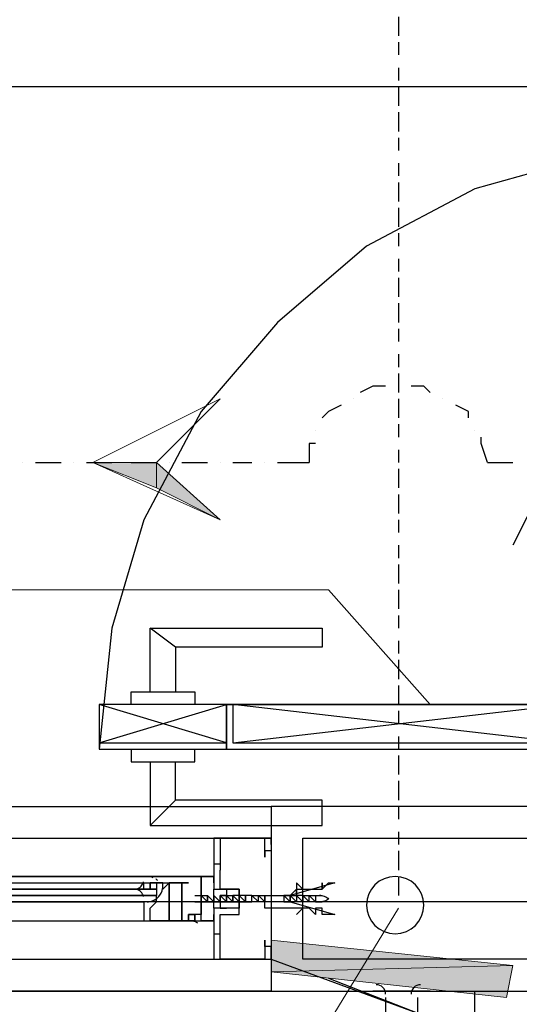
# Model space of a CAD drawing. Header units: millimetres. Extents: x 0 to 420, y 0 to 297.
# Tile 7 of 88: x 51.79 to 55.12, y 105.32 to 111.87. Entities that reach past the tile are written whole.
import ezdxf

# ---------------------------------------------------------------- set-up
doc = ezdxf.new("R2010")
doc.units = ezdxf.units.MM
doc.layers.add('FILL_000000', color=7, linetype='Continuous')
doc.layers.add('LINE_000000', color=7, linetype='Continuous')

msp = doc.modelspace()

# ---------------------------------------------------------------- hatches: boundary and pattern name
at = {"layer": 'FILL_000000'}
h = msp.add_hatch(color=7, dxfattribs=at)
h.dxf.hatch_style = 1
h.paths.add_polyline_path([(52.2817, 108.9237), (52.705, 108.9237), (52.705, 108.7543), (52.2817, 108.9237)])
h = msp.add_hatch(color=7, dxfattribs=at)
h.dxf.hatch_style = 1
h.paths.add_polyline_path([(52.705, 108.9237), (52.705, 108.7543), (53.1283, 108.5427), (52.705, 108.9237)])
h = msp.add_hatch(color=7, dxfattribs=at)
h.dxf.hatch_style = 1
h.paths.add_polyline_path([(53.467, 105.7487), (53.467, 105.537), (55.0757, 105.5793), (53.467, 105.7487)])
h = msp.add_hatch(color=7, dxfattribs=at)
h.dxf.hatch_style = 1
h.paths.add_polyline_path([(53.467, 105.537), (55.0757, 105.5793), (55.0333, 105.3677), (53.467, 105.537)])

# ---------------------------------------------------------------- linework, layer by layer
at = {"layer": 'LINE_000000', "lineweight": 25}
for p, q in [((54.3137, 111.887), (54.3137, 111.76)), ((54.3137, 111.7177), (54.3137, 111.633)), ((54.3137, 111.5483), (54.3137, 111.4637)), ((54.3137, 111.4213), (54.3137, 111.2943)), ((54.3137, 111.252), (54.3137, 111.125)), ((54.3137, 111.0827), (54.3137, 110.998)), ((54.3137, 110.9133), (54.3137, 110.8287)), ((54.3137, 110.7863), (54.3137, 110.6593)), ((54.3137, 110.617), (54.3137, 110.49)), ((54.3137, 110.4477), (54.3137, 110.363)), ((54.3137, 110.2783), (54.3137, 110.1937)), ((54.3137, 110.1513), (54.3137, 110.0243)), ((54.3137, 109.982), (54.3137, 109.855)), ((54.3137, 109.8127), (54.3137, 109.728)), ((54.3137, 109.6433), (54.3137, 109.5587)), ((54.3137, 109.5163), (54.3137, 109.3893)), ((54.3137, 109.4316), (54.3137, 109.4316)), ((54.0173, 109.347), (54.0173, 109.347)), ((54.3137, 109.347), (54.3137, 109.22)), ((54.61, 109.347), (54.61, 109.347)), ((53.7633, 109.1353), (53.7633, 109.1353)), ((54.3137, 109.1777), (54.3137, 109.093)), ((54.8217, 109.1353), (54.8217, 109.1353)), ((54.3137, 109.0083), (54.3137, 108.9237)), ((51.816, 108.9237), (51.816, 108.9237)), ((51.9007, 108.9237), (52.07, 108.9237)), ((52.1547, 108.9237), (52.1547, 108.9237)), ((52.2394, 108.9237), (52.4087, 108.9237)), ((52.4934, 108.9237), (52.4934, 108.9237)), ((52.5357, 108.9237), (52.705, 108.9237)), ((52.7897, 108.9237), (52.7897, 108.9237)), ((52.8743, 108.9237), (53.0437, 108.9237)), ((53.1283, 108.9237), (53.1283, 108.9237)), ((53.213, 108.9237), (53.34, 108.9237)), ((53.4247, 108.9237), (53.4247, 108.9237)), ((53.5094, 108.9237), (53.721, 108.9237)), ((54.9063, 108.9237), (55.0757, 108.9237)), ((54.3137, 108.8813), (54.3137, 108.7543)), ((55.3297, 108.8813), (55.0757, 108.3733)), ((54.3137, 108.712), (54.3137, 108.585)), ((54.3137, 108.5427), (54.3137, 108.458)), ((54.3137, 108.3733), (54.3137, 108.2887)), ((54.3137, 108.2463), (54.3137, 108.1193)), ((54.3137, 108.077), (54.3137, 107.95)), ((54.3137, 107.9077), (54.3137, 107.823)), ((52.832, 107.696), (52.6627, 107.823)), ((54.3137, 107.7383), (54.3137, 107.6537)), ((54.3137, 107.6113), (54.3137, 107.4843)), ((54.3137, 107.442), (54.3137, 107.315)), ((53.1707, 107.061), (52.324, 107.315)), ((52.324, 107.061), (53.1707, 107.315)), ((53.213, 107.061), (55.4144, 107.315)), ((55.4144, 107.061), (53.213, 107.315)), ((54.3137, 107.2727), (54.3137, 107.188)), ((54.3137, 107.1033), (54.3137, 107.0187)), ((54.3137, 106.9763), (54.3137, 106.8493)), ((54.3137, 106.807), (54.3137, 106.68)), ((52.832, 106.68), (52.6627, 106.5107)), ((53.467, 106.6377), (53.467, 105.41)), ((65.0663, 106.6377), (53.467, 106.6377)), ((54.3137, 106.6377), (54.3137, 106.553)), ((54.3137, 106.4683), (54.3137, 106.3837)), ((50.2497, 106.426), (53.086, 106.426)), ((53.467, 106.426), (53.467, 106.426)), ((53.467, 106.426), (53.467, 106.426)), ((53.467, 106.426), (53.467, 106.426)), ((53.467, 106.426), (53.467, 106.426)), ((53.467, 106.3837), (53.467, 106.3837)), ((53.467, 106.3837), (53.467, 106.3837)), ((53.467, 106.3837), (53.467, 106.3837)), ((53.467, 106.3837), (53.467, 106.3837)), ((54.3137, 106.3413), (54.3137, 106.2143)), ((53.086, 106.2566), (53.1283, 106.2566)), ((53.1283, 106.2566), (53.1283, 106.2566)), ((53.1283, 106.2566), (53.1283, 106.2566)), ((50.7153, 106.1297), (52.6203, 106.1297)), ((52.8743, 106.172), (52.8743, 106.172)), ((52.8743, 106.172), (52.9167, 106.172)), ((52.8743, 106.172), (52.8743, 106.172)), ((52.8743, 106.1297), (52.8743, 106.1297)), ((52.9167, 106.1297), (52.8743, 106.1297)), ((52.9167, 106.172), (52.9167, 106.172)), ((54.3137, 106.172), (54.3137, 106.045)), ((50.673, 106.045), (52.705, 106.045)), ((52.6627, 106.0873), (52.6627, 106.0873)), ((52.6627, 106.045), (52.6627, 106.045)), ((52.6627, 106.045), (52.6627, 106.045)), ((52.705, 106.0873), (52.705, 106.0873)), ((52.705, 106.0873), (52.705, 106.0873)), ((52.705, 106.0873), (52.705, 106.045)), ((52.705, 106.045), (52.705, 106.045)), ((52.705, 106.0027), (52.705, 106.045)), ((53.0013, 106.045), (53.0013, 106.045)), ((53.0013, 106.0027), (53.0013, 106.045)), ((53.0013, 106.045), (53.0013, 106.045)), ((53.0013, 106.045), (53.0013, 106.045)), ((53.0013, 106.045), (53.0437, 106.045)), ((53.0013, 106.045), (53.0013, 106.045)), ((53.0437, 106.045), (53.0437, 106.045)), ((53.0437, 106.045), (53.0437, 106.045)), ((53.0437, 106.045), (53.0437, 106.045)), ((53.0437, 106.045), (53.0437, 106.045)), ((53.086, 106.045), (53.1283, 106.0027)), ((53.086, 106.045), (53.086, 106.045)), ((53.086, 106.045), (53.086, 106.045)), ((53.086, 106.045), (53.086, 106.045)), ((53.086, 106.045), (53.086, 106.045)), ((53.086, 106.045), (53.086, 106.045)), ((53.086, 106.045), (53.086, 106.045)), ((53.1283, 106.045), (53.1707, 106.0027)), ((53.1283, 106.045), (53.1283, 106.045)), ((53.1283, 106.045), (53.1707, 106.045)), ((53.1283, 106.045), (53.1283, 106.045)), ((53.1283, 106.045), (53.1283, 106.045)), ((53.1283, 106.045), (53.1283, 106.045)), ((53.1283, 106.045), (53.1283, 106.045)), ((53.1707, 106.045), (53.1707, 106.045)), ((53.1707, 106.045), (53.213, 106.045)), ((53.1707, 106.045), (53.1707, 106.045)), ((53.1707, 106.045), (53.1707, 106.045)), ((53.1707, 106.045), (53.1707, 106.045)), ((53.1707, 106.045), (53.1707, 106.045)), ((53.213, 106.045), (53.213, 106.045)), ((53.213, 106.045), (53.213, 106.045)), ((53.213, 106.045), (53.213, 106.045)), ((53.213, 106.045), (53.213, 106.045)), ((53.213, 106.045), (53.213, 106.045)), ((53.213, 106.045), (53.213, 106.045)), ((53.2554, 106.045), (53.2554, 106.045)), ((53.2554, 106.045), (53.2554, 106.045)), ((53.2554, 106.045), (53.2554, 106.045)), ((53.2554, 106.045), (53.2554, 106.045)), ((53.2977, 106.045), (53.2977, 106.0027)), ((53.2977, 106.045), (53.2977, 106.045)), ((53.2977, 106.045), (53.2977, 106.045)), ((53.2977, 106.045), (53.2977, 106.045)), ((53.2977, 106.0027), (53.2977, 106.045)), ((53.2977, 106.045), (53.2977, 106.045)), ((53.34, 106.045), (53.3824, 106.045)), ((53.34, 106.045), (53.34, 106.045)), ((53.34, 106.045), (53.34, 106.045)), ((53.3824, 106.045), (53.4247, 106.045)), ((53.3824, 106.045), (53.3824, 106.045)), ((53.4247, 106.045), (53.4247, 106.045)), ((53.4247, 106.0027), (53.4247, 106.045)), ((53.4247, 106.045), (53.4247, 106.045)), ((53.4247, 106.045), (53.4247, 106.045)), ((53.4247, 106.045), (53.4247, 106.045)), ((53.5517, 106.045), (53.594, 106.045)), ((53.5517, 106.045), (53.5517, 106.045)), ((53.594, 106.045), (53.6363, 106.045)), ((53.594, 106.045), (53.594, 106.045)), ((53.594, 106.045), (53.594, 106.045)), ((53.6363, 106.045), (53.6363, 106.045)), ((53.6363, 106.045), (53.6363, 106.045)), ((53.6787, 106.045), (53.721, 106.045)), ((53.6787, 106.045), (53.6787, 106.045)), ((53.721, 106.0027), (53.721, 106.045)), ((53.721, 106.045), (53.721, 106.045)), ((53.721, 106.045), (53.721, 106.045)), ((53.721, 106.045), (53.7633, 106.045)), ((53.721, 106.045), (53.721, 106.045)), ((53.721, 106.045), (53.721, 106.045)), ((53.7633, 106.045), (53.8057, 106.045)), ((112.9453, 106.0027), (27.813, 106.0027)), ((50.7153, 106.0027), (52.6203, 106.0027)), ((52.959, 106.0027), (53.1707, 106.0027)), ((52.959, 106.0027), (52.959, 106.0027)), ((53.0013, 106.0027), (53.0013, 106.0027)), ((53.0013, 106.0027), (53.0013, 106.0027)), ((53.0013, 106.0027), (53.0437, 106.0027)), ((53.0013, 106.0027), (53.0013, 106.0027)), ((53.0437, 106.0027), (53.0437, 106.0027)), ((53.0437, 106.0027), (53.0437, 106.0027)), ((53.0437, 106.0027), (53.0437, 106.0027)), ((53.0437, 106.0027), (53.0437, 106.0027)), ((53.0437, 106.0027), (53.0437, 106.0027)), ((53.0437, 106.0027), (53.0437, 106.0027)), ((53.086, 106.0027), (53.086, 106.0027)), ((53.086, 106.0027), (53.086, 106.0027)), ((53.086, 106.0027), (53.086, 106.0027)), ((53.086, 106.0027), (53.086, 106.0027)), ((53.086, 106.0027), (53.086, 106.0027)), ((53.086, 106.0027), (53.086, 106.0027)), ((53.1283, 106.0027), (53.1283, 106.0027)), ((53.1283, 106.0027), (53.1283, 106.0027)), ((53.1283, 106.0027), (53.1283, 106.0027)), ((53.1283, 106.0027), (53.1283, 106.0027)), ((53.1283, 106.0027), (53.1283, 106.0027)), ((53.1707, 106.0027), (53.1707, 106.0027)), ((53.1707, 106.0027), (53.1707, 106.0027)), ((53.1707, 106.0027), (53.1707, 106.0027)), ((53.1707, 106.0027), (53.1707, 106.0027)), ((53.213, 106.0027), (53.213, 106.0027)), ((53.213, 106.0027), (53.2554, 106.0027)), ((53.213, 106.0027), (53.213, 106.0027)), ((53.213, 106.0027), (53.213, 106.0027)), ((53.213, 106.0027), (53.213, 106.0027)), ((53.2554, 106.0027), (53.2554, 106.0027)), ((53.2554, 106.0027), (53.2554, 106.0027)), ((53.2554, 106.0027), (53.2554, 106.0027)), ((53.2977, 106.0027), (53.2977, 106.0027)), ((53.2977, 106.0027), (53.2977, 106.0027)), ((53.2977, 106.0027), (53.2977, 106.0027)), ((53.2977, 106.0027), (53.2977, 106.0027)), ((53.2977, 106.0027), (53.2977, 106.0027)), ((53.2977, 106.0027), (53.2977, 106.0027)), ((53.34, 106.0027), (53.34, 106.0027)), ((53.3824, 106.0027), (53.3824, 106.0027)), ((53.4247, 106.0027), (53.3824, 106.0027)), ((53.3824, 106.0027), (53.3824, 106.0027)), ((53.4247, 106.0027), (53.4247, 106.0027)), ((53.4247, 106.0027), (53.4247, 106.0027)), ((53.4247, 106.0027), (53.4247, 106.0027)), ((53.5517, 106.0027), (53.5517, 106.0027)), ((53.594, 106.0027), (53.5517, 106.0027)), ((53.5517, 106.0027), (53.5517, 106.0027)), ((53.594, 106.0027), (53.594, 106.0027)), ((53.6363, 106.0027), (53.6363, 106.0027)), ((53.6787, 106.0027), (53.6363, 106.0027)), ((53.721, 106.0027), (53.6787, 106.0027)), ((53.6787, 106.0027), (53.6787, 106.0027)), ((53.721, 106.0027), (53.721, 106.0027)), ((53.7633, 106.0027), (53.721, 106.0027)), ((53.721, 106.0027), (53.721, 106.0027)), ((53.721, 106.0027), (53.721, 106.0027)), ((53.7633, 106.0027), (53.7633, 106.0027)), ((53.7633, 106.0027), (53.8057, 106.0027)), ((50.7153, 105.8757), (52.6203, 105.8757)), ((52.959, 105.8757), (52.959, 105.8757)), ((52.959, 105.8757), (52.959, 105.8757)), ((52.959, 105.8757), (52.959, 105.8757)), ((52.959, 105.8757), (52.959, 105.8757)), ((53.0013, 105.8757), (53.0013, 105.8757)), ((53.1283, 105.791), (53.1283, 105.791)), ((53.1283, 105.791), (53.1283, 105.791)), ((50.2497, 105.6217), (53.086, 105.6217)), ((53.467, 105.6217), (53.467, 105.6217)), ((53.467, 105.6217), (55.5414, 104.8597)), ((48.6833, 105.41), (66.2517, 105.41)), ((54.1443, 105.41), (54.1443, 105.41)), ((54.1443, 105.41), (54.1443, 105.41)), ((54.5254, 105.41), (54.5254, 105.41)), ((54.5254, 105.41), (54.5254, 105.41)), ((54.8217, 99.822), (54.8217, 105.41)), ((54.229, 105.3677), (54.229, 104.9867)), ((54.4407, 105.3677), (54.4407, 104.9867))]:
    msp.add_line(p, q, dxfattribs=at)
at = {"layer": 'LINE_000000', "lineweight": 0}
for p, q in [((53.2977, 106.0027), (53.2977, 106.0027)), ((53.467, 106.0027), (53.467, 106.0027))]:
    msp.add_line(p, q, dxfattribs=at)
at = {"layer": 'LINE_000000', "lineweight": 9}
msp.add_line((54.3137, 105.9603), (40.8517, 83.947), dxfattribs=at)
at = {"layer": 'LINE_000000', "lineweight": 25}
for points in [[(56.261, 117.0093), (56.261, 111.4213), (49.8687, 111.4213), (49.8687, 117.0093), (56.261, 117.0093)], [(53.1707, 107.0187), (53.1707, 107.315), (52.324, 107.315), (52.324, 107.0187), (53.1707, 107.0187)], [(53.1707, 107.061), (53.1707, 107.315), (52.324, 107.315), (52.324, 107.061), (53.1707, 107.061)], [(55.4144, 107.0187), (55.4144, 107.315), (53.1707, 107.315), (53.1707, 107.0187), (55.4144, 107.0187)], [(55.4144, 107.061), (55.4144, 107.315), (53.213, 107.315), (53.213, 107.061), (55.4144, 107.061)], [(53.467, 105.41), (49.8687, 105.41), (49.8687, 106.6377), (53.467, 106.6377), (53.467, 105.41)], [(53.6787, 105.6217), (53.6787, 106.426), (56.3457, 106.426), (56.3457, 105.6217), (53.6787, 105.6217)], [(52.8743, 106.172), (50.5037, 106.172), (52.8743, 106.172)], [(52.7473, 106.1297), (52.705, 106.1297), (52.705, 106.0873), (52.6627, 106.0873), (52.6627, 106.1297), (52.705, 106.1297), (52.6627, 106.1297), (52.6627, 106.0873), (52.6203, 106.0873), (52.6203, 106.1297), (52.8743, 106.1297), (52.9167, 106.1297), (52.8743, 106.1297), (52.8743, 105.8757), (52.9167, 105.8757), (52.9167, 105.918), (52.959, 105.918), (52.959, 105.8757), (52.959, 105.918), (52.9167, 105.918), (52.9167, 105.8757), (52.959, 105.8757), (52.7473, 105.8757), (52.7897, 105.8757), (52.7897, 106.1297), (52.7473, 106.0873), (52.7473, 106.1297)], [(52.8743, 106.1297), (52.7897, 106.1297), (52.7897, 105.8757), (52.8743, 105.8757), (52.8743, 106.1297)], [(52.9167, 106.172), (52.959, 106.172), (53.0013, 106.172), (53.0013, 105.918), (52.959, 105.918), (52.959, 105.8757), (53.0013, 105.8757), (53.086, 105.8757), (53.086, 105.918), (53.086, 105.8757), (53.0013, 105.8757), (53.0013, 106.172), (53.086, 106.172), (53.086, 106.1297), (53.086, 106.172), (52.8743, 106.172), (52.9167, 106.172)], [(53.5517, 106.0027), (53.594, 106.0027), (53.8903, 105.918), (53.848, 105.918), (53.8057, 105.918), (53.8057, 105.9603), (53.7633, 105.9603), (53.7633, 105.918), (53.721, 105.9603), (53.6787, 105.9603), (53.6363, 105.9603), (53.594, 105.9603), (53.4247, 105.9603), (53.4247, 106.045), (53.594, 106.045), (53.6363, 106.0873), (53.6363, 106.045), (53.6363, 106.0873), (53.6787, 106.0873), (53.721, 106.0873), (53.7633, 106.0873), (53.8057, 106.0873), (53.8057, 106.1297), (53.8057, 106.0873), (53.848, 106.1297), (53.8903, 106.1297), (53.594, 106.045), (53.5517, 106.045), (53.5517, 106.0027)], [(53.6787, 106.0873), (53.6363, 106.1297), (53.6363, 106.0873), (53.6787, 106.0873)], [(54.483, 105.9815), (54.4791, 106.0199), (54.468, 106.0556), (54.4505, 106.088), (54.4272, 106.1162), (54.399, 106.1395), (54.3667, 106.157), (54.3309, 106.1681), (54.2925, 106.172), (54.2541, 106.1681), (54.2184, 106.157), (54.186, 106.1395), (54.1578, 106.1162), (54.1345, 106.088), (54.117, 106.0556), (54.1059, 106.0199), (54.102, 105.9815), (54.1059, 105.9431), (54.117, 105.9073), (54.1345, 105.875), (54.1578, 105.8468), (54.186, 105.8235), (54.2184, 105.806), (54.2541, 105.7949), (54.2925, 105.791), (54.3309, 105.7949), (54.3667, 105.806), (54.399, 105.8235), (54.4272, 105.8468), (54.4505, 105.875), (54.468, 105.9073), (54.4791, 105.9431), (54.483, 105.9815)], [(52.6627, 106.0873), (52.6203, 106.0873), (52.6627, 106.0873)], [(52.6627, 106.045), (52.6203, 106.045), (52.6627, 106.045)], [(52.705, 106.0873), (52.6627, 106.0873), (52.705, 106.0873)], [(52.705, 106.045), (52.6627, 106.045), (52.705, 106.045)], [(53.0437, 106.0027), (53.0437, 106.045), (53.0437, 106.0027)], [(53.1707, 105.9603), (53.1283, 105.9603), (53.086, 105.9603), (53.086, 106.0873), (53.1283, 106.0873), (53.1707, 106.0873), (53.1707, 106.045), (53.1283, 106.045), (53.1283, 105.9603), (53.1707, 105.9603)], [(53.1707, 105.9603), (53.1283, 105.9603), (53.086, 105.9603), (53.086, 106.0873), (53.1283, 106.0873), (53.1707, 106.0873), (53.1707, 106.045), (53.1283, 106.045), (53.1283, 105.9603), (53.1707, 105.9603)], [(53.086, 106.0027), (53.086, 106.045), (53.086, 106.0027)], [(53.1283, 106.0027), (53.1283, 106.045), (53.1283, 106.0027)], [(53.1707, 106.0027), (53.1707, 106.045), (53.1707, 106.0027)], [(53.213, 106.0027), (53.213, 106.045), (53.213, 106.0027)], [(53.34, 106.045), (53.3824, 106.0027), (53.34, 106.045)], [(53.6787, 105.9603), (53.6363, 105.918), (53.6787, 105.9603)], [(54.356, 105.41), (54.1443, 105.41), (54.356, 105.41)], [(54.356, 105.41), (54.5254, 105.41), (54.356, 105.41)]]:
    msp.add_lwpolyline(points, close=True, dxfattribs=at)
for points in [[(56.3457, 111.0403), (55.5837, 110.9557), (54.8217, 110.744), (54.102, 110.363), (53.5094, 109.855), (53.0013, 109.2623), (52.6203, 108.5427), (52.4087, 107.823), (52.324, 107.0187)], [(54.229, 109.4316), (54.1443, 109.4316), (54.0597, 109.3893)], [(54.5254, 109.3893), (54.483, 109.4316), (54.3984, 109.4316)], [(53.9327, 109.3047), (53.848, 109.2623), (53.8057, 109.22)], [(54.7793, 109.22), (54.7793, 109.2623), (54.6947, 109.3047)], [(54.9063, 108.9237), (54.864, 109.0507), (54.864, 109.093)], [(53.7633, 109.0507), (53.721, 109.0507), (53.721, 108.9237)], [(52.6627, 107.3997), (52.6627, 107.823), (53.8057, 107.823), (53.8057, 107.696), (52.832, 107.696), (52.832, 107.3997)], [(52.5357, 107.315), (52.5357, 107.3997), (52.959, 107.3997), (52.959, 107.315)], [(53.213, 107.315), (52.324, 107.315), (52.324, 107.0187)], [(53.1707, 107.0187), (53.1707, 107.315), (55.4144, 107.315), (55.4144, 107.2303)], [(52.5357, 107.0187), (52.5357, 106.934), (52.959, 106.934), (52.959, 107.0187)], [(52.6627, 106.934), (52.6627, 106.5107), (53.8057, 106.5107), (53.8057, 106.68), (52.832, 106.68), (52.832, 106.934)], [(53.086, 106.426), (53.467, 106.426), (53.086, 106.426), (53.086, 106.0873), (53.1283, 106.0873), (53.2554, 106.0873), (53.2554, 106.0027), (53.2554, 105.9603), (53.1283, 105.9603), (53.086, 105.9603), (53.086, 105.6217), (53.467, 105.6217), (53.467, 105.7063), (53.4247, 105.7063), (53.4247, 105.7487), (53.4247, 105.7063), (53.4247, 105.6217), (53.1283, 105.6217), (53.1283, 105.791)], [(53.467, 106.3837), (53.467, 106.426), (53.467, 106.3837), (53.467, 106.426), (53.467, 106.3413), (53.4247, 106.3413), (53.4247, 106.299), (53.4247, 106.3413), (53.4247, 106.426), (53.1283, 106.426), (53.1283, 106.2566), (53.1283, 106.2143)], [(53.1283, 105.8333), (53.1283, 105.918), (53.2554, 105.918), (53.2554, 106.0873), (53.1283, 106.0873), (53.1283, 106.2143)], [(52.5725, 106.0893), (52.5808, 106.092), (52.5886, 106.0958), (52.5958, 106.1006), (52.6022, 106.1063), (52.6077, 106.1128), (52.6124, 106.1201), (52.6161, 106.1279), (52.6187, 106.1363)], [(52.6828, 106.1636), (52.6785, 106.1653), (52.6741, 106.1669), (52.6696, 106.1682), (52.6651, 106.1694), (52.6605, 106.1703), (52.6559, 106.171), (52.6512, 106.1716), (52.6465, 106.1719)], [(52.7117, 106.1454), (52.7104, 106.1465), (52.7091, 106.1476), (52.7078, 106.1487), (52.7065, 106.1497), (52.7051, 106.1508), (52.7038, 106.1517), (52.7024, 106.1527), (52.701, 106.1537)], [(52.7897, 106.0873), (52.7897, 106.1297), (52.7473, 106.0873)], [(52.705, 106.0873), (50.673, 106.0873), (52.705, 106.0873), (50.673, 106.0873)], [(52.705, 106.045), (50.673, 106.045), (52.705, 106.045), (50.673, 106.045)], [(52.6187, 106.0384), (52.6161, 106.0468), (52.6124, 106.0546), (52.6077, 106.0618), (52.6022, 106.0683), (52.5958, 106.074), (52.5886, 106.0788), (52.5808, 106.0826), (52.5725, 106.0854)], [(52.6637, 106.005), (52.6791, 106.0095), (52.6934, 106.0162), (52.7064, 106.0249), (52.7179, 106.0353), (52.7278, 106.0473), (52.7359, 106.0607), (52.742, 106.0752), (52.7458, 106.0908)], [(52.6637, 106.005), (52.6791, 106.0095), (52.6934, 106.0162), (52.7064, 106.0249), (52.7179, 106.0353), (52.7278, 106.0473), (52.7359, 106.0607), (52.742, 106.0752), (52.7458, 106.0908)], [(52.959, 106.045), (53.0013, 106.045), (53.0013, 106.0027), (52.959, 106.0027)], [(53.0013, 106.0027), (53.0013, 106.045), (53.0437, 106.0027)], [(53.086, 106.045), (53.086, 106.0027), (53.0437, 106.045)], [(53.0437, 106.0027), (53.0437, 106.045), (53.086, 106.0027)], [(53.1283, 106.045), (53.1283, 106.0027), (53.1707, 106.0027)], [(53.213, 106.045), (53.213, 106.0027), (53.1707, 106.045)], [(53.1707, 106.045), (53.1707, 106.0027), (53.213, 106.0027)], [(53.2554, 106.0027), (53.2554, 106.045), (53.2554, 106.0027), (53.213, 106.045), (53.2554, 106.0027), (53.2554, 106.045), (53.2977, 106.0027)], [(53.34, 106.045), (53.2554, 106.045), (53.213, 106.045), (53.2554, 106.0027), (53.213, 106.0027), (53.2554, 106.0027), (53.34, 106.0027)], [(53.3824, 106.0027), (53.34, 106.0027), (53.34, 106.045)], [(53.4247, 106.045), (53.4247, 106.0027), (53.3824, 106.045)], [(53.3824, 106.0027), (53.3824, 106.045), (53.4247, 106.0027)], [(53.594, 106.0027), (53.594, 106.045), (53.594, 106.0027), (53.5517, 106.045)], [(53.6363, 106.045), (53.6363, 106.0027), (53.594, 106.045)], [(53.6363, 106.045), (53.6363, 106.0027), (53.594, 106.0027)], [(53.6787, 106.045), (53.6363, 106.045), (53.6787, 106.0027), (53.6363, 106.045)], [(53.6787, 106.045), (53.6787, 106.0027), (53.6787, 106.045), (53.721, 106.0027), (53.721, 106.045)], [(53.7633, 106.045), (53.7633, 106.0027), (53.721, 106.045)], [(53.8517, 106.021), (53.8448, 106.0262), (53.8376, 106.0307), (53.8301, 106.0347), (53.8222, 106.0381), (53.8142, 106.0408), (53.8059, 106.0428), (53.7975, 106.0442), (53.7889, 106.0449)], [(52.705, 106.0027), (52.6627, 106.0027), (52.6203, 106.0027), (52.6203, 105.8757), (52.7473, 105.8757), (52.7897, 105.8757)], [(52.642, 106.0027), (52.6515, 106.0031), (52.661, 106.0045), (52.6702, 106.0066), (52.6792, 106.0096), (52.6879, 106.0134), (52.6963, 106.0179), (52.7042, 106.0232), (52.7117, 106.0293)], [(52.7897, 105.8757), (52.7473, 105.8757), (52.6627, 105.8757), (52.6627, 105.9603), (52.705, 106.0027)], [(53.7889, 106.0027), (53.7975, 106.0035), (53.8059, 106.0049), (53.8142, 106.0069), (53.8222, 106.0096), (53.8301, 106.013), (53.8376, 106.0169), (53.8448, 106.0215), (53.8517, 106.0267)], [(52.9167, 105.8757), (52.959, 105.8757), (52.959, 105.918), (52.9167, 105.918)], [(52.9787, 105.8608), (52.9752, 105.8635), (52.9716, 105.866), (52.9678, 105.8682), (52.9639, 105.8701), (52.9599, 105.8717), (52.9557, 105.8731), (52.9515, 105.8742), (52.9472, 105.875)], [(53.086, 105.791), (53.1283, 105.791), (53.1283, 105.8333)], [(53.848, 105.4947), (56.5574, 104.4363), (59.055, 104.4363)], [(54.229, 105.3888), (54.2277, 105.4016), (54.224, 105.4135), (54.2182, 105.4243), (54.2104, 105.4337), (54.201, 105.4415), (54.1902, 105.4474), (54.1783, 105.451), (54.1655, 105.4523)], [(54.4618, 105.4523), (54.449, 105.451), (54.4371, 105.4474), (54.4263, 105.4415), (54.4169, 105.4337), (54.4092, 105.4243), (54.4033, 105.4135), (54.3996, 105.4016), (54.3983, 105.3888)]]:
    msp.add_lwpolyline(points, dxfattribs=at)
at = {"layer": 'LINE_000000', "lineweight": 13}
msp.add_lwpolyline([(53.1283, 109.347), (52.705, 108.9237), (53.1283, 108.5427), (52.2817, 108.9237), (53.1283, 109.347)], close=True, dxfattribs=at)
at = {"layer": 'LINE_000000', "lineweight": 0}
for points in [[(52.2817, 108.9237), (52.705, 108.9237), (52.705, 108.7543), (52.2817, 108.9237)], [(52.705, 108.9237), (52.705, 108.7543), (53.1283, 108.5427), (52.705, 108.9237)], [(53.467, 105.7487), (53.467, 105.537), (55.0757, 105.5793), (53.467, 105.7487)], [(53.467, 105.537), (55.0757, 105.5793), (55.0333, 105.3677), (53.467, 105.537)]]:
    msp.add_lwpolyline(points, close=True, dxfattribs=at)
at = {"layer": 'LINE_000000', "lineweight": 13}
msp.add_lwpolyline([(49.1914, 108.077), (53.848, 108.077), (54.5254, 107.315)], dxfattribs=at)

doc.saveas('drawing.dxf')
